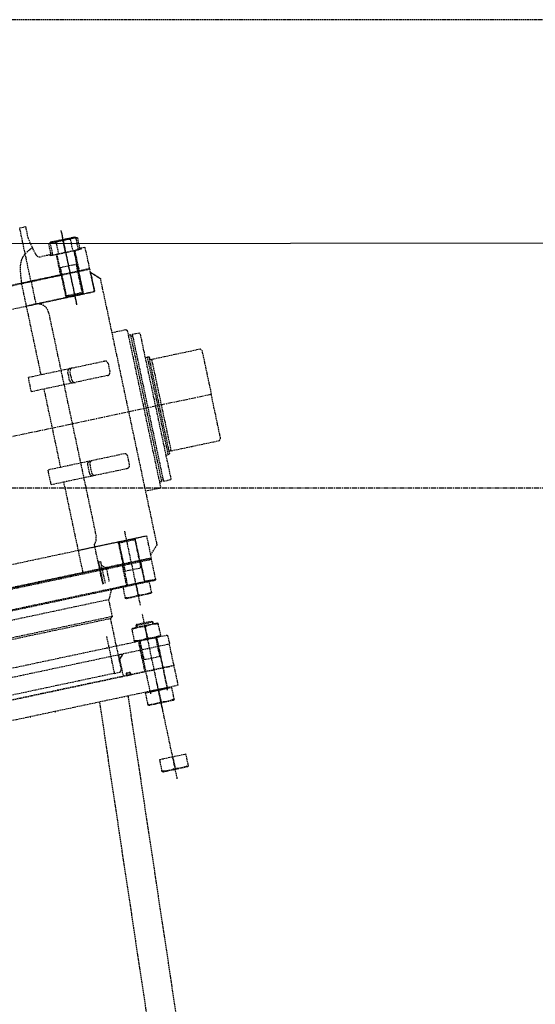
# Model space of a CAD drawing. Header units: millimetres. Extents: x 42975 to 708721, y 118172 to 172014.
# Tile 161 of 256: x 331082 to 332736, y 145982 to 149137. Entities that reach past the tile are written whole.
import ezdxf

# ---------------------------------------------------------------- set-up
doc = ezdxf.new("R2010")
doc.units = ezdxf.units.MM
doc.linetypes.add('ГТО-1 Пунктир', pattern=[7, 5, -2])
doc.linetypes.add('осевая', pattern=[50.8, 31.75, -6.35, 6.35, -6.35])
for name, color, linetype, lineweight in [('ГТО-2_Оси_025', 6, 'осевая', 25), ('ГТО-2_Пунктир_025', 151, 'ГТО-1 Пунктир', 25), ('ГТО-2_Размеры_035', 2, 'Continuous', 35), ('ОГОС_Пунктир_025', 151, 'ГТО-1 Пунктир', 25), ('ОЗиМ Линии', 7, 'Continuous', 25)]:
    doc.layers.add(name, color=color, linetype=linetype, lineweight=lineweight)
doc.styles.get("Standard").update_dxf_attribs({"font": 'arial.ttf'})
doc.linetypes.add('Линия уплотнения', pattern='A,15,-5.08,["x",Standard,S=3.54,R=0,X=-1.27,Y=-1.27],-6.35', length=26.43)

# ---------------------------------------------------------------- blocks, each defined once
blk = doc.blocks.new('ОГСО_Затвор_План')
at = {"layer": 'ГТО-2_Оси_025', "ltscale": 0.5}
blk.add_line((1439.7, 0), (-1270.3, 0), dxfattribs=at)
at = {"layer": 'ОГОС_Пунктир_025'}
for p, q in [((1077.2, 614), (1077.2, 370)), ((1077.2, 609), (1077.2, 375)), ((1053.8, 579.7), (1053.8, 542)), ((1077.2, 542), (1077.2, 579.7)), ((1100.6, 579.7), (1100.6, 542)), ((949.7, 475), (949.7, 564.6)), ((1026.2, 545), (1030.4, 545)), ((1049.2, 475), (1049.2, 542)), ((1105.2, 475), (1105.2, 542)), ((1128.2, 545), (1124, 545)), ((1140.2, 475), (-794.6, 475)), ((1105.2, 497.5), (1049.2, 497.5)), ((1105.2, 497.5), (1049.2, 497.5)), ((1051.4, 475), (1051.4, 497.5)), ((1051.4, 402.8), (1051.4, 475)), ((1051.4, 402.8), (1051.4, 475)), ((1103, 475), (1103, 497.5)), ((1103, 402.8), (1103, 475)), ((1103, 402.8), (1103, 475)), ((1142.2, 473), (-794.6, 473)), ((919, 175.8), (919, 473)), ((109.7, 400), (1142.2, 400)), ((1049.2, 405), (1049.2, 400)), ((1105.2, 405), (1049.2, 405)), ((1051.4, 402.8), (1051.4, 400)), ((1103, 402.8), (1103, 400)), ((1105.2, 405), (1105.2, 400)), ((1226.7, -235), (1226.7, 235)), ((1231.7, 235), (1231.7, -235)), ((877.3, 128.2), (877.3, 175.7)), ((1264.7, -160), (1264.7, 160)), ((919, -128.3), (919, 128.2)), ((1269.7, -152.5), (1269.7, 152.5)), ((1276.7, -149.5), (1276.7, 149.5)), ((877.3, -175.7), (877.3, -128.3)), ((919, -475), (919, -175.8)), ((1077.2, -614), (1077.2, -370)), ((109.7, -400), (1142.2, -400)), ((1049.2, -405), (1049.2, -400)), ((1105.2, -405), (1049.2, -405)), ((1051.4, -402.8), (1051.4, -400)), ((1051.4, -402.8), (1051.4, -475)), ((1103, -402.8), (1103, -400)), ((1103, -402.8), (1103, -475)), ((1105.2, -405), (1105.2, -400)), ((1142.2, -473), (-794.6, -473)), ((972.2, -444.3), (972.2, -521.9)), ((974.3, -450), (974.3, -521.7)), ((980.7, -461.2), (980.7, -520.4)), ((1140.2, -475), (-794.6, -475)), ((-794.6, -477), (1142.2, -477)), ((994.4, -475), (994.4, -518.7)), ((1049.2, -475), (1049.2, -542)), ((1105.2, -497.5), (1049.2, -497.5)), ((1051.4, -475), (1051.4, -497.5)), ((1103, -475), (1103, -497.5)), ((1105.2, -475), (1105.2, -542)), ((1142.2, -543), (-794.6, -543)), ((996.3, -545), (981.7, -575.3)), ((1077.2, -542), (1077.2, -579.7)), ((981.7, -575.3), (-794.6, -575.3)), ((981.7, -630.5), (-794.6, -630.5)), ((-794.6, -635), (974.7, -635)), ((1077.2, -964), (1077.2, -642)), ((1105.2, -675), (1049.2, -675)), ((1051.4, -672.8), (1051.4, -680)), ((1077.2, -684.3), (1077.2, -720.7)), ((1103, -672.8), (1103, -680)), ((1047.2, -755), (1047.2, -725)), ((1049.2, -725), (1049.2, -892)), ((1051.4, -725), (1051.4, -787.5)), ((1103, -725), (1103, -787.5)), ((1105.2, -725), (1105.2, -892)), ((1107.2, -755), (1107.2, -725)), ((1047.2, -825), (1047.2, -755)), ((1107.2, -825), (1107.2, -755)), ((1105.2, -787.5), (1049.2, -787.5)), ((949.7, -810), (-794.6, -810)), ((1142.4, -825), (-794.6, -825)), ((-794.6, -825), (975.2, -825)), ((1142.4, -890), (1142.4, -825)), ((1077.2, -1182), (1077.2, -860)), ((1142.4, -890), (-794.6, -890)), ((1105.2, -893), (1049.2, -893)), ((1077.2, -892), (1077.2, -929.7)), ((1077.2, -1110), (1077.2, -1147.7))]:
    blk.add_line(p, q, dxfattribs=at)
for points in [[(949.7, 564.6), (949.7, 650), (969.7, 650)], [(976.7, 579.5), (969.7, 610), (969.7, 650)], [(1105.2, 542), (1105.2, 405), (1102.2, 402), (1052.2, 402), (1049.2, 405), (1049.2, 542)], [(1105.2, 475), (1105.2, 405), (1102.2, 402), (1052.2, 402), (1049.2, 405), (1049.2, 475)], [(1142.2, 400), (1142.2, 473), (1140.2, 475)], [(1142.2, 400), (1142.2, 473), (1140.2, 475)], [(919, -400), (1142.2, -400), (1142.2, -463), (1169.7, -435.5), (1169.7, 400), (1169.7, 435.5), (1142.2, 463), (1142.2, 400), (919, 400)], [(1142.2, 400), (1142.2, 463), (1169.7, 435.5)], [(1169.7, 260), (1214.9, 260), (1218.7, 256.2), (1218.7, -256.2), (1214.4, -260), (1169.7, -260)], [(1218.7, -240), (1226.7, -240), (1226.7, -235), (1231.7, -235), (1231.7, -240), (1255.8, -240), (1257.7, -238.1), (1257.7, 238.1), (1255.8, 240), (1231.7, 240), (1231.7, 235), (1226.7, 235), (1226.7, 240), (1218.7, 240)], [(1257.7, 160), (1264.7, 160)], [(1257.7, -160), (1264.7, -160)], [(1105.2, -475), (1105.2, -405), (1102.2, -402), (1052.2, -402), (1049.2, -405), (1049.2, -475)], [(1142.2, -400), (1142.2, -473), (1140.2, -475)], [(-794.6, -545), (1140.2, -545), (1142.2, -543), (1142.2, -477), (1140.2, -475), (-794.6, -475)], [(1026.2, -545), (1026.2, -542), (1047.2, -542), (1047.2, -475)], [(1128.2, -545), (1128.2, -542), (1107.2, -542), (1107.2, -475)], [(974.7, -725), (974.7, -635), (981.7, -630.5), (981.7, -575.3)], [(949.7, -689.6), (949.7, -810), (969.2, -810), (974.7, -800.5), (974.7, -725)], [(1105.2, -680), (1105.2, -675), (1102.2, -672), (1052.2, -672), (1049.2, -675), (1049.2, -680)], [(-794.6, -725), (1140.2, -725), (1142.2, -727), (1142.2, -755), (-794.6, -755)], [(-794.6, -825), (1142.2, -825), (1142.2, -755), (-794.6, -755)], [(989.4, -755), (975.5, -768.9), (975.5, -825)], [(1107.2, -892), (1107.2, -825)], [(1105.2, -898), (1105.2, -893), (1102.2, -890), (1052.2, -890), (1049.2, -893), (1049.2, -898)]]:
    blk.add_lwpolyline(points, dxfattribs=at)
for points in [[(919.3, 475), (1047.2, 475), (1047.2, 542), (1026.2, 542), (1026.2, 545), (997.4, 545, -0.349242), (981.8, 557.4), (976.7, 579.5)], [(1124, 579.7, 0.211292), (1100.6, 579.7, 0.105646), (1053.8, 579.7, 0.211292), (1030.4, 579.7)], [(1034.7, 579.7, -0.116285), (1077.2, 579.7, -0.116285), (1119.7, 579.7)], [(949.7, 475), (949.7, 400, -0.414214), (983.9, 365), (983.9, -367.1, -0.21363), (972.2, -393.3), (972.2, -444.3), (974.3, -450), (980.7, -450), (980.7, -461.2), (994.4, -475)], [(877.3, 175.7), (1126.6, 175.8, -0.414283), (1136.6, 165.8), (1136.6, 138.2, -0.414214), (1126.6, 128.2), (877.3, 128.2)], [(1014.7, 128.2, -0.414144), (1004.7, 138.2), (1004.7, 165.8, -0.414144), (1014.7, 175.8)], [(1021.9, 128.2, -0.414144), (1011.9, 138.2), (1011.9, 165.8, -0.414144), (1021.9, 175.8)], [(1264.7, 160), (1269.7, 158.7), (1269.7, 152.5, 0.414214), (1272.7, 149.5), (1276.7, 149.5), (1276.7, 150), (1434.7, 150), (1439.7, 145), (1439.7, 0)], [(1264.7, -160), (1269.7, -158.7), (1269.7, -152.5, -0.414214), (1272.7, -149.5), (1276.7, -149.5), (1276.7, -150), (1434.7, -150), (1439.7, -145), (1439.7, 0)], [(877.3, -175.7), (1126.6, -175.8, 0.414283), (1136.6, -165.8), (1136.6, -138.2, 0.414214), (1126.6, -128.3), (877.3, -128.3)], [(1014.7, -128.3, 0.414144), (1004.7, -138.2), (1004.7, -165.8, 0.414144), (1014.7, -175.8)], [(1021.9, -128.3, 0.414144), (1011.9, -138.2), (1011.9, -165.8, 0.414144), (1021.9, -175.8)], [(1034.7, -579.7, 0.116285), (1077.2, -579.7, 0.116285), (1119.7, -579.7)], [(1119.7, -684.3, 0.116285), (1077.2, -684.3, 0.116285), (1034.7, -684.3)], [(1034.7, -720.7, 0.116285), (1077.2, -720.7, 0.116285), (1119.7, -720.7)], [(986.8, -825, 0.414214), (987.3, -824.5), (987.3, -818.1, -0.414214), (988.3, -817.1), (998.7, -817.1, -0.414214), (999.7, -818.1), (999.7, -824.5, 0.414214), (1000.2, -825)], [(1034.7, -929.7, 0.116285), (1077.2, -929.7, 0.116285), (1119.7, -929.7)], [(1034.7, -1147.7, 0.116285), (1077.2, -1147.7, 0.116285), (1119.7, -1147.7)]]:
    blk.add_lwpolyline(points, format="xyb", dxfattribs=at)
for points in [[(1124, 579.7), (1124, 542), (1030.4, 542), (1030.4, 579.7), (1037.9, 584), (1116.5, 584)], [(1119.7, 542), (1119.7, 582.2), (1116.5, 584), (1037.9, 584), (1034.7, 582.2), (1034.7, 542)], [(1140.2, 475), (1142.2, 477), (1142.2, 543), (1140.2, 545), (1128.2, 545), (1128.2, 542), (1107.2, 542), (1107.2, 475)], [(1119.7, -542), (1119.7, -582.2), (1116.5, -584), (1037.9, -584), (1034.7, -582.2), (1034.7, -542)], [(1116.5, -680), (1119.7, -681.8), (1119.7, -723.2), (1116.5, -725), (1037.9, -725), (1034.7, -723.2), (1034.7, -681.8), (1037.9, -680)], [(1119.7, -892), (1119.7, -932.2), (1116.5, -934), (1037.9, -934), (1034.7, -932.2), (1034.7, -892)], [(1119.7, -1110), (1119.7, -1150.2), (1116.5, -1152), (1037.9, -1152), (1034.7, -1150.2), (1034.7, -1110)]]:
    blk.add_lwpolyline(points, close=True, dxfattribs=at)
for points in [[(984.6, -755), (976.7, -755, 0.414214), (974.7, -757), (974.7, -764.9, 0.668179), (978.1, -766.3), (986, -758.4, 0.668179)], [(999.7, -820.6), (999.7, -821.5, -0.414214), (996.2, -825), (990.8, -825, -0.414214), (987.3, -821.5), (987.3, -820.6, -0.414214), (990.8, -817.1), (996.2, -817.1, -0.414214)]]:
    blk.add_lwpolyline(points, format="xyb", close=True, dxfattribs=at)
for radius, start, end in [(877.5, 318.4524, 318.6262), (940, 321.7464, 321.9011)]:
    blk.add_arc((-0.1, -310), radius, start, end, dxfattribs=at)
for points, knots in [([(949.7, 564.6), (954, 567.5), (962.5, 573.4), (972, 577.4), (976.7, 579.5)], [0, 0, 0, 0, 15.585802, 30.931216, 30.931216, 30.931216, 30.931216]), ([(919.3, 475), (920.2, 483.6), (921.9, 501.7), (925.4, 528.9), (934.1, 549.1), (943.8, 559.8), (947.7, 563), (949.7, 564.6)], [0, 0, 0, 0, 25.928363, 54.505594, 82.284836, 89.85157, 97.520828, 97.520828, 97.520828, 97.520828])]:
    blk.add_open_spline(points, degree=3, knots=knots, dxfattribs=at)
blk = doc.blocks.new('A$C1AA538EC')
at = {"layer": 'ОГОС_Пунктир_025'}
for p, q in [((7425.9, -13559.9), (7155.6, -11767.2)), ((7334.4, -13579.4), (7064.1, -11786.6))]:
    blk.add_line(p, q, dxfattribs=at)
at = {"layer": 'ГТО-2_Размеры_035', "rotation": 11.99999999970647}
blk.add_blockref('ОГСО_Затвор_План', (6013.4, -11100.1), dxfattribs=at)

msp = doc.modelspace()

# ---------------------------------------------------------------- linework, layer by layer
at = {"layer": 'ГТО-2_Оси_025', "ltscale": 0.5}
msp.add_line((308398.4, 147637), (372499, 147637), dxfattribs=at)
at = {"layer": 'ГТО-2_Пунктир_025'}
msp.add_line((365824.6, 149137.2), (312324.6, 149137.2), dxfattribs=at)
at = {"layer": 'ОЗиМ Линии', "color": 4, "linetype": 'Линия уплотнения', "ltscale": 1.7}
msp.add_lwpolyline([(318074.6, 148407.2), (318074.6, 139337.2), (364324.1, 139352.8), (364324.1, 148450.1)], close=True, dxfattribs=at)

# ---------------------------------------------------------------- block references
at = {"layer": 'ГТО-2_Размеры_035'}
msp.add_blockref('A$C1AA538EC', (324274.6, 158737.1), dxfattribs=at)

doc.saveas('drawing.dxf')
